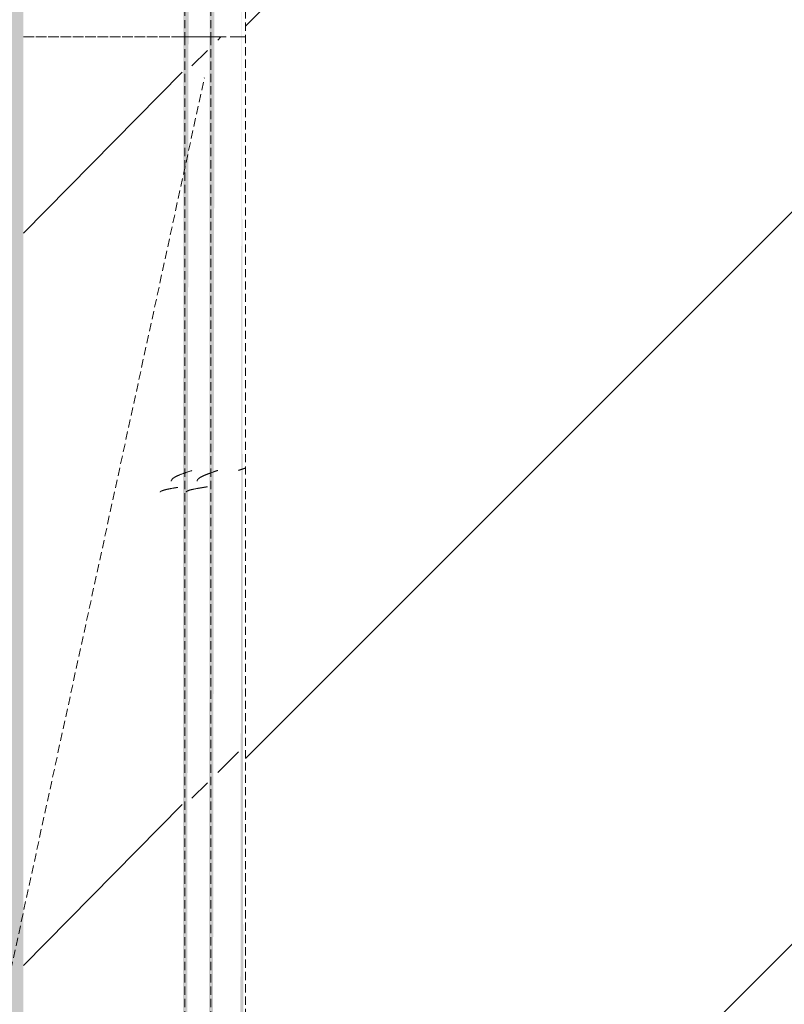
# Model space of a CAD drawing. Header units: millimetres. Extents: x 16156 to 91527, y 4646 to 113494.
# Tile 194 of 210: x 35714 to 36156, y 67155 to 67725. Entities that reach past the tile are written whole.
import ezdxf

# ---------------------------------------------------------------- set-up
doc = ezdxf.new("R2010")
doc.units = ezdxf.units.MM
doc.linetypes.add('ARC Demolished', pattern=[7.14375, 4.7625, -2.38125])
for name, color, linetype, lineweight in [('A--AR9__AlgVoorz', 1, 'Continuous', 9), ('A--L74__VasteSanitaireVoorz', 1, 'ARC Demolished', 9), ('A--L82__LosseGebruikersInvent', 1, 'ARC Demolished', 9)]:
    doc.layers.add(name, color=color, linetype=linetype, lineweight=lineweight)
pattern_1 = [(135, (67715.44, -36801.75), (-212.132, -212.132), [])]
pattern_2 = [(135, (68430.44, -35670.5), (-212.132, -212.132), [])]
pattern_3 = [(135.439, (68430.44, -34585), (-212.1307, -208.9106), [])]
pattern_4 = [(315, (-67000.44, 35670.5), (212.132, 212.132), [])]
pattern_5 = [(315.439, (-67000.44, 34585), (205.6355, 215.307), [])]

# ---------------------------------------------------------------- blocks, each defined once
blk = doc.blocks.new('73_FU_Keukentop - Type 1-V231-AB-Begane grond - slooptekening')
at = {"layer": 'A--L82__LosseGebruikersInvent'}
h = blk.add_hatch(dxfattribs=at)
h.set_pattern_fill('FP_63', color=256, style=0, pattern_type=2)
h.set_pattern_definition(pattern_1)
h.paths.add_polyline_path([(1430, -957.5), (1430, 957.5), (-1430, 957.5), (-1425.57, -957.5), (1417.57, -957.5)])
h = blk.add_hatch(dxfattribs=at)
h.set_pattern_fill('FP_63', color=256, style=0, pattern_type=2)
h.set_pattern_definition(pattern_1)
h.paths.add_polyline_path([(1430, -957.5), (1430, 957.5), (-1430, 957.5), (-1425.57, -957.5), (1417.57, -957.5)])
blk.add_line((-1430, -957.5), (1430, -957.5), dxfattribs=at)
blk = doc.blocks.new('FP_292-AB-Begane grond - slooptekening')
at = {"layer": 'A--L74__VasteSanitaireVoorz'}
blk.add_line((-695, 153.75), (715, 153.75), dxfattribs=at)
blk = doc.blocks.new('FP_294-AB-Begane grond - slooptekening')
at = {"layer": 'A--L74__VasteSanitaireVoorz'}
blk.add_line((-695, 138.75), (715, 138.75), dxfattribs=at)
blk = doc.blocks.new('52_PF_FB_Gutter_rectangle - End Outlet - 1430mm_W_ x 300mm_L_ x 60mm_H_ x 160mm_Dia_ 2-V290-AB-Begane grond - slooptekening')
at = {"layer": 'A--L74__VasteSanitaireVoorz', "linetype": 'Continuous'}
h = blk.add_hatch(dxfattribs=at)
h.set_pattern_fill('FP_80', color=256, style=0, pattern_type=2)
h.set_pattern_definition(pattern_2)
h.paths.add_polyline_path([(715, 169.75), (-695, 169.75), (-695, 157.75), (715, 157.75)])
h = blk.add_hatch(dxfattribs=at)
h.set_pattern_fill('FP_80', color=256, style=0, pattern_type=2)
h.set_pattern_definition(pattern_2)
h.paths.add_polyline_path([(715, 169.75), (-695, 169.75), (-695, 157.75), (715, 157.75)])
h = blk.add_hatch(dxfattribs=at)
h.set_pattern_fill('FP_80', color=256, style=0, pattern_type=2)
h.set_pattern_definition(pattern_2)
h.paths.add_polyline_path([(715, 151.75), (-695, 151.75), (-695, 142.75), (715, 142.75)])
h = blk.add_hatch(dxfattribs=at)
h.set_pattern_fill('FP_80', color=256, style=0, pattern_type=2)
h.set_pattern_definition(pattern_2)
h.paths.add_polyline_path([(715, 151.75), (-695, 151.75), (-695, 142.75), (715, 142.75)])
h = blk.add_hatch(dxfattribs=at)
h.set_pattern_fill('FP_81', color=256, style=0, pattern_type=2)
h.set_pattern_definition(pattern_3)
h.paths.add_polyline_path([(715, 137.1), (-695, 137.1), (-695, 45.2), (715, 45.2), (715, 99.08)])
h = blk.add_hatch(dxfattribs=at)
h.set_pattern_fill('FP_81', color=256, style=0, pattern_type=2)
h.set_pattern_definition(pattern_3)
h.paths.add_polyline_path([(715, 137.1), (-695, 137.1), (-695, 45.2), (715, 45.2), (715, 99.08)])
at = {"layer": 'A--L74__VasteSanitaireVoorz'}
for p, q in [((715, 169.75), (715, 173.75)), ((715, 169.75), (715, 157.75)), ((715, 153.75), (715, 157.75)), ((715, 153.75), (715, 151.75)), ((715, 151.75), (715, 142.75)), ((715, 138.75), (715, 142.75)), ((715, 138.33), (715, 139.14)), ((715, 138.75), (715, 137.1)), ((715, 137.1), (715, 45.2))]:
    blk.add_line(p, q, dxfattribs=at)
for name in ['FP_292-AB-Begane grond - slooptekening', 'FP_294-AB-Begane grond - slooptekening']:
    blk.add_blockref(name, (0, 0), dxfattribs=at)
blk = doc.blocks.new('FP_306-AB-Begane grond - slooptekening')
at = {"layer": 'A--L74__VasteSanitaireVoorz', "color": 240, "linetype": 'Continuous'}
for p, q in [((463.86, -169.75), (463.96, -170.04)), ((463.86, -169.75), (463.96, -170.04)), ((463.96, -170.04), (464.05, -170.34)), ((463.96, -170.04), (464.05, -170.34)), ((464.05, -170.34), (464.15, -170.63)), ((464.05, -170.34), (464.15, -170.63)), ((464.15, -170.63), (464.25, -170.92)), ((464.15, -170.63), (464.25, -170.92)), ((464.25, -170.92), (464.35, -171.22)), ((464.25, -170.92), (464.35, -171.22)), ((464.35, -171.22), (464.45, -171.51)), ((464.35, -171.22), (464.45, -171.51)), ((464.45, -171.51), (464.55, -171.8)), ((464.45, -171.51), (464.55, -171.8)), ((464.55, -171.8), (464.64, -172.09)), ((464.55, -171.8), (464.64, -172.09)), ((464.64, -172.09), (464.74, -172.37)), ((464.64, -172.09), (464.74, -172.37)), ((464.74, -172.37), (464.84, -172.66)), ((464.74, -172.37), (464.84, -172.66)), ((464.84, -172.66), (464.94, -172.95)), ((464.84, -172.66), (464.94, -172.95)), ((464.94, -172.95), (465.04, -173.23)), ((464.94, -172.95), (465.04, -173.23)), ((465.04, -173.23), (465.13, -173.51)), ((465.04, -173.23), (465.13, -173.51)), ((465.13, -173.51), (465.23, -173.79)), ((465.13, -173.51), (465.23, -173.79))]:
    blk.add_line(p, q, dxfattribs=at)
blk = doc.blocks.new('FP_307-AB-Begane grond - slooptekening')
at = {"layer": 'A--L74__VasteSanitaireVoorz', "color": 240, "linetype": 'Continuous'}
for p, q in [((457.67, -145.77), (457.77, -145.78)), ((457.67, -145.77), (457.77, -145.78)), ((457.77, -145.78), (457.87, -145.8)), ((457.77, -145.78), (457.87, -145.8)), ((457.87, -145.8), (457.97, -145.83)), ((457.87, -145.8), (457.97, -145.83)), ((457.97, -145.83), (458.07, -145.86)), ((457.97, -145.83), (458.07, -145.86)), ((458.07, -145.86), (458.16, -145.9)), ((458.07, -145.86), (458.16, -145.9)), ((458.16, -145.9), (458.26, -145.95)), ((458.16, -145.9), (458.26, -145.95)), ((458.26, -145.95), (458.36, -146)), ((458.26, -145.95), (458.36, -146)), ((458.36, -146), (458.46, -146.06)), ((458.36, -146), (458.46, -146.06)), ((458.46, -146.06), (458.56, -146.13)), ((458.46, -146.06), (458.56, -146.13)), ((458.56, -146.13), (458.66, -146.2)), ((458.56, -146.13), (458.66, -146.2)), ((458.66, -146.2), (458.75, -146.29)), ((458.66, -146.2), (458.75, -146.29)), ((458.75, -146.29), (458.85, -146.37)), ((458.75, -146.29), (458.85, -146.37)), ((458.85, -146.37), (458.95, -146.47)), ((458.85, -146.37), (458.95, -146.47)), ((458.95, -146.47), (459.05, -146.57)), ((458.95, -146.47), (459.05, -146.57)), ((459.05, -146.57), (459.15, -146.68)), ((459.05, -146.57), (459.15, -146.68)), ((459.15, -146.68), (459.24, -146.8)), ((459.15, -146.68), (459.24, -146.8)), ((459.24, -146.8), (459.34, -146.92)), ((459.24, -146.8), (459.34, -146.92)), ((459.34, -146.92), (459.44, -147.05)), ((459.34, -146.92), (459.44, -147.05)), ((459.44, -147.05), (459.54, -147.18)), ((459.44, -147.05), (459.54, -147.18)), ((459.54, -147.18), (459.64, -147.33)), ((459.54, -147.18), (459.64, -147.33)), ((459.64, -147.33), (459.74, -147.47)), ((459.64, -147.33), (459.74, -147.47)), ((459.74, -147.47), (459.83, -147.63)), ((459.74, -147.47), (459.83, -147.63)), ((459.83, -147.63), (459.93, -147.79)), ((459.83, -147.63), (459.93, -147.79)), ((459.93, -147.79), (460.03, -147.95)), ((459.93, -147.79), (460.03, -147.95)), ((460.03, -147.95), (460.13, -148.13)), ((460.03, -147.95), (460.13, -148.13)), ((460.13, -148.13), (460.23, -148.31)), ((460.13, -148.13), (460.23, -148.31)), ((460.23, -148.31), (460.32, -148.49)), ((460.23, -148.31), (460.32, -148.49)), ((460.32, -148.49), (460.42, -148.68)), ((460.32, -148.49), (460.42, -148.68)), ((460.42, -148.68), (460.52, -148.87)), ((460.42, -148.68), (460.52, -148.87)), ((460.52, -148.87), (460.62, -149.07)), ((460.52, -148.87), (460.62, -149.07)), ((460.62, -149.07), (460.72, -149.28)), ((460.62, -149.07), (460.72, -149.28)), ((460.72, -149.28), (460.82, -149.49)), ((460.72, -149.28), (460.82, -149.49)), ((460.82, -149.49), (460.91, -149.7)), ((460.82, -149.49), (460.91, -149.7)), ((460.91, -149.7), (461.01, -149.92)), ((460.91, -149.7), (461.01, -149.92)), ((461.01, -149.92), (461.11, -150.15)), ((461.01, -149.92), (461.11, -150.15)), ((461.11, -150.15), (461.21, -150.38)), ((461.11, -150.15), (461.21, -150.38)), ((461.21, -150.38), (461.31, -150.61)), ((461.21, -150.38), (461.31, -150.61)), ((461.31, -150.61), (461.4, -150.85)), ((461.31, -150.61), (461.4, -150.85)), ((461.4, -150.85), (461.5, -151.09)), ((461.4, -150.85), (461.5, -151.09)), ((461.5, -151.09), (461.6, -151.34)), ((461.5, -151.09), (461.6, -151.34)), ((461.6, -151.34), (461.7, -151.59)), ((461.6, -151.34), (461.7, -151.59)), ((461.7, -151.59), (461.8, -151.84)), ((461.7, -151.59), (461.8, -151.84)), ((461.8, -151.84), (461.89, -152.1)), ((461.8, -151.84), (461.89, -152.1)), ((461.89, -152.1), (461.99, -152.36)), ((461.89, -152.1), (461.99, -152.36)), ((461.99, -152.36), (462.09, -152.63)), ((461.99, -152.36), (462.09, -152.63)), ((462.09, -152.63), (462.19, -152.89)), ((462.09, -152.63), (462.19, -152.89)), ((462.19, -152.89), (462.29, -153.17)), ((462.19, -152.89), (462.29, -153.17)), ((462.29, -153.17), (462.39, -153.44)), ((462.29, -153.17), (462.39, -153.44)), ((462.39, -153.44), (462.48, -153.71)), ((462.39, -153.44), (462.48, -153.71)), ((462.48, -153.71), (462.58, -153.99)), ((462.48, -153.71), (462.58, -153.99)), ((462.58, -153.99), (462.68, -154.27)), ((462.58, -153.99), (462.68, -154.27)), ((462.68, -154.27), (462.78, -154.55)), ((462.68, -154.27), (462.78, -154.55)), ((462.78, -154.55), (462.88, -154.84)), ((462.78, -154.55), (462.88, -154.84)), ((462.88, -154.84), (462.97, -155.13)), ((462.88, -154.84), (462.97, -155.13)), ((462.97, -155.13), (463.07, -155.41)), ((462.97, -155.13), (463.07, -155.41)), ((463.07, -155.41), (463.17, -155.7)), ((463.07, -155.41), (463.17, -155.7)), ((463.17, -155.7), (463.27, -155.99)), ((463.17, -155.7), (463.27, -155.99)), ((463.27, -155.99), (463.37, -156.28)), ((463.27, -155.99), (463.37, -156.28)), ((463.37, -156.28), (463.47, -156.58)), ((463.37, -156.28), (463.47, -156.58)), ((463.47, -156.58), (463.56, -156.87)), ((463.47, -156.58), (463.56, -156.87)), ((463.56, -156.87), (463.66, -157.16)), ((463.56, -156.87), (463.66, -157.16)), ((463.66, -157.16), (463.76, -157.46)), ((463.66, -157.16), (463.76, -157.46)), ((463.76, -157.46), (463.86, -157.75)), ((463.76, -157.46), (463.86, -157.75))]:
    blk.add_line(p, q, dxfattribs=at)
at = {"layer": 'A--L74__VasteSanitaireVoorz'}
blk.add_line((715, -153.75), (-695, -153.75), dxfattribs=at)
blk = doc.blocks.new('FP_308-AB-Begane grond - slooptekening')
at = {"layer": 'A--L74__VasteSanitaireVoorz', "color": 240, "linetype": 'Continuous'}
for p, q in [((451.33, -139.42), (451.38, -139.43)), ((451.33, -139.42), (451.38, -139.43)), ((451.38, -139.43), (451.43, -139.45)), ((451.38, -139.43), (451.43, -139.45)), ((451.43, -139.45), (451.48, -139.48)), ((451.43, -139.45), (451.48, -139.48)), ((451.48, -139.48), (451.53, -139.51)), ((451.48, -139.48), (451.53, -139.51)), ((451.53, -139.51), (451.57, -139.55)), ((451.53, -139.51), (451.57, -139.55)), ((451.57, -139.55), (451.62, -139.6)), ((451.57, -139.55), (451.62, -139.6)), ((451.62, -139.6), (451.67, -139.66)), ((451.62, -139.6), (451.67, -139.66)), ((451.67, -139.66), (451.72, -139.72)), ((451.67, -139.66), (451.72, -139.72)), ((451.72, -139.72), (451.77, -139.79)), ((451.72, -139.72), (451.77, -139.79)), ((451.77, -139.79), (451.82, -139.87)), ((451.77, -139.79), (451.82, -139.87)), ((451.82, -139.87), (451.87, -139.95)), ((451.82, -139.87), (451.87, -139.95)), ((451.87, -139.95), (451.92, -140.04)), ((451.87, -139.95), (451.92, -140.04)), ((451.92, -140.04), (451.97, -140.14)), ((451.92, -140.04), (451.97, -140.14)), ((451.97, -140.14), (452.02, -140.25)), ((451.97, -140.14), (452.02, -140.25)), ((452.02, -140.25), (452.07, -140.36)), ((452.02, -140.25), (452.07, -140.36)), ((452.07, -140.36), (452.11, -140.48)), ((452.07, -140.36), (452.11, -140.48)), ((452.11, -140.48), (452.16, -140.6)), ((452.11, -140.48), (452.16, -140.6)), ((452.16, -140.6), (452.21, -140.74)), ((452.16, -140.6), (452.21, -140.74)), ((452.21, -140.74), (452.26, -140.88)), ((452.21, -140.74), (452.26, -140.88)), ((452.26, -140.88), (452.31, -141.02)), ((452.26, -140.88), (452.31, -141.02)), ((452.31, -141.02), (452.36, -141.17)), ((452.31, -141.02), (452.36, -141.17)), ((452.36, -141.17), (452.41, -141.33)), ((452.36, -141.17), (452.41, -141.33)), ((452.41, -141.33), (452.46, -141.5)), ((452.41, -141.33), (452.46, -141.5)), ((452.46, -141.5), (452.51, -141.67)), ((452.46, -141.5), (452.51, -141.67)), ((452.51, -141.67), (452.56, -141.85)), ((452.51, -141.67), (452.56, -141.85)), ((452.56, -141.85), (452.61, -142.03)), ((452.56, -141.85), (452.61, -142.03)), ((452.61, -142.03), (452.65, -142.22)), ((452.61, -142.03), (452.65, -142.22)), ((452.65, -142.22), (452.7, -142.41)), ((452.65, -142.22), (452.7, -142.41)), ((452.7, -142.41), (452.75, -142.61)), ((452.7, -142.41), (452.75, -142.61)), ((452.75, -142.61), (452.8, -142.82)), ((452.75, -142.61), (452.8, -142.82)), ((452.8, -142.82), (452.85, -143.03)), ((452.8, -142.82), (452.85, -143.03)), ((452.85, -143.03), (452.9, -143.25)), ((452.85, -143.03), (452.9, -143.25)), ((452.9, -143.25), (452.95, -143.47)), ((452.9, -143.25), (452.95, -143.47)), ((452.95, -143.47), (453, -143.7)), ((452.95, -143.47), (453, -143.7)), ((453, -143.7), (453.05, -143.93)), ((453, -143.7), (453.05, -143.93)), ((453.05, -143.93), (453.1, -144.16)), ((453.05, -143.93), (453.1, -144.16)), ((453.1, -144.16), (453.15, -144.4)), ((453.1, -144.16), (453.15, -144.4)), ((453.15, -144.4), (453.19, -144.65)), ((453.15, -144.4), (453.19, -144.65)), ((453.19, -144.65), (453.24, -144.9)), ((453.19, -144.65), (453.24, -144.9)), ((453.24, -144.9), (453.29, -145.15)), ((453.24, -144.9), (453.29, -145.15)), ((453.29, -145.15), (453.34, -145.41)), ((453.29, -145.15), (453.34, -145.41)), ((453.34, -145.41), (453.39, -145.67)), ((453.34, -145.41), (453.39, -145.67)), ((453.39, -145.67), (453.44, -145.94)), ((453.39, -145.67), (453.44, -145.94)), ((453.44, -145.94), (453.49, -146.21)), ((453.44, -145.94), (453.49, -146.21)), ((453.49, -146.21), (453.54, -146.48)), ((453.49, -146.21), (453.54, -146.48)), ((453.54, -146.48), (453.59, -146.75)), ((453.54, -146.48), (453.59, -146.75)), ((453.59, -146.75), (453.64, -147.03)), ((453.59, -146.75), (453.64, -147.03)), ((453.64, -147.03), (453.68, -147.31)), ((453.64, -147.03), (453.68, -147.31)), ((453.68, -147.31), (453.73, -147.6)), ((453.68, -147.31), (453.73, -147.6)), ((453.73, -147.6), (453.78, -147.88)), ((453.73, -147.6), (453.78, -147.88)), ((453.78, -147.88), (453.83, -148.17)), ((453.78, -147.88), (453.83, -148.17)), ((453.83, -148.17), (453.88, -148.46)), ((453.83, -148.17), (453.88, -148.46)), ((453.88, -148.46), (453.93, -148.75)), ((453.88, -148.46), (453.93, -148.75)), ((453.93, -148.75), (453.98, -149.05)), ((453.93, -148.75), (453.98, -149.05)), ((453.98, -149.05), (454.03, -149.34)), ((453.98, -149.05), (454.03, -149.34)), ((454.03, -149.34), (454.08, -149.64)), ((454.03, -149.34), (454.08, -149.64)), ((454.08, -149.64), (454.13, -149.94)), ((454.08, -149.64), (454.13, -149.94)), ((454.13, -149.94), (454.18, -150.24)), ((454.13, -149.94), (454.18, -150.24)), ((454.18, -150.24), (454.22, -150.54)), ((454.18, -150.24), (454.22, -150.54)), ((454.22, -150.54), (454.27, -150.84)), ((454.22, -150.54), (454.27, -150.84)), ((454.27, -150.84), (454.32, -151.14)), ((454.27, -150.84), (454.32, -151.14)), ((454.32, -151.14), (454.37, -151.45)), ((454.32, -151.14), (454.37, -151.45)), ((454.37, -151.45), (454.42, -151.75)), ((454.37, -151.45), (454.42, -151.75))]:
    blk.add_line(p, q, dxfattribs=at)
blk = doc.blocks.new('FP_309-AB-Begane grond - slooptekening')
at = {"layer": 'A--L74__VasteSanitaireVoorz', "color": 240, "linetype": 'Continuous'}
for p, q in [((457.64, -130.77), (457.74, -130.78)), ((457.64, -130.77), (457.74, -130.78)), ((457.74, -130.78), (457.84, -130.8)), ((457.74, -130.78), (457.84, -130.8)), ((457.84, -130.8), (457.94, -130.83)), ((457.84, -130.8), (457.94, -130.83)), ((457.94, -130.83), (458.03, -130.86)), ((457.94, -130.83), (458.03, -130.86)), ((458.03, -130.86), (458.13, -130.9)), ((458.03, -130.86), (458.13, -130.9)), ((458.13, -130.9), (458.23, -130.95)), ((458.13, -130.9), (458.23, -130.95)), ((458.23, -130.95), (458.33, -131)), ((458.23, -130.95), (458.33, -131)), ((458.33, -131), (458.43, -131.06)), ((458.33, -131), (458.43, -131.06)), ((458.43, -131.06), (458.53, -131.13)), ((458.43, -131.06), (458.53, -131.13)), ((458.53, -131.13), (458.62, -131.2)), ((458.53, -131.13), (458.62, -131.2)), ((458.62, -131.2), (458.72, -131.29)), ((458.62, -131.2), (458.72, -131.29)), ((458.72, -131.29), (458.82, -131.37)), ((458.72, -131.29), (458.82, -131.37)), ((458.82, -131.37), (458.92, -131.47)), ((458.82, -131.37), (458.92, -131.47)), ((458.92, -131.47), (459.02, -131.57)), ((458.92, -131.47), (459.02, -131.57)), ((459.02, -131.57), (459.11, -131.68)), ((459.02, -131.57), (459.11, -131.68)), ((459.11, -131.68), (459.21, -131.8)), ((459.11, -131.68), (459.21, -131.8)), ((459.21, -131.8), (459.31, -131.92)), ((459.21, -131.8), (459.31, -131.92)), ((459.31, -131.92), (459.41, -132.05)), ((459.31, -131.92), (459.41, -132.05)), ((459.41, -132.05), (459.51, -132.18)), ((459.41, -132.05), (459.51, -132.18)), ((459.51, -132.18), (459.61, -132.33)), ((459.51, -132.18), (459.61, -132.33)), ((459.61, -132.33), (459.7, -132.47)), ((459.61, -132.33), (459.7, -132.47)), ((459.7, -132.47), (459.8, -132.63)), ((459.7, -132.47), (459.8, -132.63)), ((459.8, -132.63), (459.9, -132.79)), ((459.8, -132.63), (459.9, -132.79)), ((459.9, -132.79), (460, -132.95)), ((459.9, -132.79), (460, -132.95)), ((460, -132.95), (460.1, -133.13)), ((460, -132.95), (460.1, -133.13)), ((460.1, -133.13), (460.19, -133.31)), ((460.1, -133.13), (460.19, -133.31)), ((460.19, -133.31), (460.29, -133.49)), ((460.19, -133.31), (460.29, -133.49)), ((460.29, -133.49), (460.39, -133.68)), ((460.29, -133.49), (460.39, -133.68)), ((460.39, -133.68), (460.49, -133.87)), ((460.39, -133.68), (460.49, -133.87)), ((460.49, -133.87), (460.59, -134.07)), ((460.49, -133.87), (460.59, -134.07)), ((460.59, -134.07), (460.69, -134.28)), ((460.59, -134.07), (460.69, -134.28)), ((460.69, -134.28), (460.78, -134.49)), ((460.69, -134.28), (460.78, -134.49)), ((460.78, -134.49), (460.88, -134.7)), ((460.78, -134.49), (460.88, -134.7)), ((460.88, -134.7), (460.98, -134.92)), ((460.88, -134.7), (460.98, -134.92)), ((460.98, -134.92), (461.08, -135.15)), ((460.98, -134.92), (461.08, -135.15)), ((461.08, -135.15), (461.18, -135.38)), ((461.08, -135.15), (461.18, -135.38)), ((461.18, -135.38), (461.27, -135.61)), ((461.18, -135.38), (461.27, -135.61)), ((461.27, -135.61), (461.37, -135.85)), ((461.27, -135.61), (461.37, -135.85)), ((461.37, -135.85), (461.47, -136.09)), ((461.37, -135.85), (461.47, -136.09)), ((461.47, -136.09), (461.57, -136.34)), ((461.47, -136.09), (461.57, -136.34)), ((461.57, -136.34), (461.67, -136.59)), ((461.57, -136.34), (461.67, -136.59)), ((461.67, -136.59), (461.77, -136.84)), ((461.67, -136.59), (461.77, -136.84)), ((461.77, -136.84), (461.86, -137.1)), ((461.77, -136.84), (461.86, -137.1)), ((461.86, -137.1), (461.96, -137.36)), ((461.86, -137.1), (461.96, -137.36)), ((461.96, -137.36), (462.06, -137.63)), ((461.96, -137.36), (462.06, -137.63)), ((462.06, -137.63), (462.16, -137.89)), ((462.06, -137.63), (462.16, -137.89)), ((462.16, -137.89), (462.26, -138.17)), ((462.16, -137.89), (462.26, -138.17)), ((462.26, -138.17), (462.35, -138.44)), ((462.26, -138.17), (462.35, -138.44)), ((462.35, -138.44), (462.45, -138.71)), ((462.35, -138.44), (462.45, -138.71)), ((462.45, -138.71), (462.55, -138.99)), ((462.45, -138.71), (462.55, -138.99)), ((462.55, -138.99), (462.65, -139.27)), ((462.55, -138.99), (462.65, -139.27)), ((462.65, -139.27), (462.75, -139.55)), ((462.65, -139.27), (462.75, -139.55)), ((462.75, -139.55), (462.85, -139.84)), ((462.75, -139.55), (462.85, -139.84)), ((462.85, -139.84), (462.94, -140.13)), ((462.85, -139.84), (462.94, -140.13)), ((462.94, -140.13), (463.04, -140.41)), ((462.94, -140.13), (463.04, -140.41)), ((463.04, -140.41), (463.14, -140.7)), ((463.04, -140.41), (463.14, -140.7)), ((463.14, -140.7), (463.24, -140.99)), ((463.14, -140.7), (463.24, -140.99)), ((463.24, -140.99), (463.34, -141.28)), ((463.24, -140.99), (463.34, -141.28)), ((463.34, -141.28), (463.43, -141.58)), ((463.34, -141.28), (463.43, -141.58)), ((463.43, -141.58), (463.53, -141.87)), ((463.43, -141.58), (463.53, -141.87)), ((463.53, -141.87), (463.63, -142.16)), ((463.53, -141.87), (463.63, -142.16)), ((463.63, -142.16), (463.73, -142.46)), ((463.63, -142.16), (463.73, -142.46)), ((463.73, -142.46), (463.83, -142.75)), ((463.73, -142.46), (463.83, -142.75))]:
    blk.add_line(p, q, dxfattribs=at)
at = {"layer": 'A--L74__VasteSanitaireVoorz'}
blk.add_line((715, -138.75), (-695, -138.75), dxfattribs=at)
blk = doc.blocks.new('FP_310-AB-Begane grond - slooptekening')
at = {"layer": 'A--L74__VasteSanitaireVoorz', "color": 240, "linetype": 'Continuous'}
for p, q in [((451.32, -124.42), (451.37, -124.43)), ((451.32, -124.42), (451.37, -124.43)), ((451.37, -124.43), (451.42, -124.45)), ((451.37, -124.43), (451.42, -124.45)), ((451.42, -124.45), (451.47, -124.48)), ((451.42, -124.45), (451.47, -124.48)), ((451.47, -124.48), (451.52, -124.51)), ((451.47, -124.48), (451.52, -124.51)), ((451.52, -124.51), (451.57, -124.55)), ((451.52, -124.51), (451.57, -124.55)), ((451.57, -124.55), (451.62, -124.6)), ((451.57, -124.55), (451.62, -124.6)), ((451.62, -124.6), (451.67, -124.66)), ((451.62, -124.6), (451.67, -124.66)), ((451.67, -124.66), (451.71, -124.72)), ((451.67, -124.66), (451.71, -124.72)), ((451.71, -124.72), (451.76, -124.79)), ((451.71, -124.72), (451.76, -124.79)), ((451.76, -124.79), (451.81, -124.86)), ((451.76, -124.79), (451.81, -124.86)), ((451.81, -124.86), (451.86, -124.95)), ((451.81, -124.86), (451.86, -124.95)), ((451.86, -124.95), (451.91, -125.04)), ((451.86, -124.95), (451.91, -125.04)), ((451.91, -125.04), (451.96, -125.14)), ((451.91, -125.04), (451.96, -125.14)), ((451.96, -125.14), (452.01, -125.24)), ((451.96, -125.14), (452.01, -125.24)), ((452.01, -125.24), (452.06, -125.35)), ((452.01, -125.24), (452.06, -125.35)), ((452.06, -125.35), (452.11, -125.47)), ((452.06, -125.35), (452.11, -125.47)), ((452.11, -125.47), (452.16, -125.6)), ((452.11, -125.47), (452.16, -125.6)), ((452.16, -125.6), (452.2, -125.73)), ((452.16, -125.6), (452.2, -125.73)), ((452.2, -125.73), (452.25, -125.87)), ((452.2, -125.73), (452.25, -125.87)), ((452.25, -125.87), (452.3, -126.02)), ((452.25, -125.87), (452.3, -126.02)), ((452.3, -126.02), (452.35, -126.17)), ((452.3, -126.02), (452.35, -126.17)), ((452.35, -126.17), (452.4, -126.33)), ((452.35, -126.17), (452.4, -126.33)), ((452.4, -126.33), (452.45, -126.49)), ((452.4, -126.33), (452.45, -126.49)), ((452.45, -126.49), (452.5, -126.66)), ((452.45, -126.49), (452.5, -126.66)), ((452.5, -126.66), (452.55, -126.84)), ((452.5, -126.66), (452.55, -126.84)), ((452.55, -126.84), (452.6, -127.02)), ((452.55, -126.84), (452.6, -127.02)), ((452.6, -127.02), (452.65, -127.21)), ((452.6, -127.02), (452.65, -127.21)), ((452.65, -127.21), (452.69, -127.4)), ((452.65, -127.21), (452.69, -127.4)), ((452.69, -127.4), (452.74, -127.6)), ((452.69, -127.4), (452.74, -127.6)), ((452.74, -127.6), (452.79, -127.81)), ((452.74, -127.6), (452.79, -127.81)), ((452.79, -127.81), (452.84, -128.02)), ((452.79, -127.81), (452.84, -128.02)), ((452.84, -128.02), (452.89, -128.23)), ((452.84, -128.02), (452.89, -128.23)), ((452.89, -128.23), (452.94, -128.45)), ((452.89, -128.23), (452.94, -128.45)), ((452.94, -128.45), (452.99, -128.68)), ((452.94, -128.45), (452.99, -128.68)), ((452.99, -128.68), (453.04, -128.91)), ((452.99, -128.68), (453.04, -128.91)), ((453.04, -128.91), (453.09, -129.15)), ((453.04, -128.91), (453.09, -129.15)), ((453.09, -129.15), (453.14, -129.39)), ((453.09, -129.15), (453.14, -129.39)), ((453.14, -129.39), (453.18, -129.63)), ((453.14, -129.39), (453.18, -129.63)), ((453.18, -129.63), (453.23, -129.88)), ((453.18, -129.63), (453.23, -129.88)), ((453.23, -129.88), (453.28, -130.13)), ((453.23, -129.88), (453.28, -130.13)), ((453.28, -130.13), (453.33, -130.39)), ((453.28, -130.13), (453.33, -130.39)), ((453.33, -130.39), (453.38, -130.65)), ((453.33, -130.39), (453.38, -130.65)), ((453.38, -130.65), (453.43, -130.91)), ((453.38, -130.65), (453.43, -130.91)), ((453.43, -130.91), (453.48, -131.18)), ((453.43, -130.91), (453.48, -131.18)), ((453.48, -131.18), (453.53, -131.45)), ((453.48, -131.18), (453.53, -131.45)), ((453.53, -131.45), (453.58, -131.73)), ((453.53, -131.45), (453.58, -131.73)), ((453.58, -131.73), (453.63, -132.01)), ((453.58, -131.73), (453.63, -132.01)), ((453.63, -132.01), (453.67, -132.29)), ((453.63, -132.01), (453.67, -132.29)), ((453.67, -132.29), (453.72, -132.57)), ((453.67, -132.29), (453.72, -132.57)), ((453.72, -132.57), (453.77, -132.85)), ((453.72, -132.57), (453.77, -132.85)), ((453.77, -132.85), (453.82, -133.14)), ((453.77, -132.85), (453.82, -133.14)), ((453.82, -133.14), (453.87, -133.43)), ((453.82, -133.14), (453.87, -133.43)), ((453.87, -133.43), (453.92, -133.72)), ((453.87, -133.43), (453.92, -133.72)), ((453.92, -133.72), (453.97, -134.02)), ((453.92, -133.72), (453.97, -134.02)), ((453.97, -134.02), (454.02, -134.31)), ((453.97, -134.02), (454.02, -134.31)), ((454.02, -134.31), (454.07, -134.61)), ((454.02, -134.31), (454.07, -134.61))]:
    blk.add_line(p, q, dxfattribs=at)
blk = doc.blocks.new('52_PF_FB_Gutter_rectangle - End Outlet - 1430mm_W_ x 300mm_L_ x 60mm_H_ x 160mm_Dia_ 2-V305-AB-Begane grond - slooptekening')
at = {"layer": 'A--L74__VasteSanitaireVoorz', "linetype": 'Continuous'}
h = blk.add_hatch(dxfattribs=at)
h.set_pattern_fill('FP_84', color=256, style=0, pattern_type=2)
h.set_pattern_definition(pattern_5)
h.paths.add_polyline_path([(-695, -99.08), (-695, -137.1), (715, -137.1), (715, -45.2), (-695, -45.2)])
h = blk.add_hatch(dxfattribs=at)
h.set_pattern_fill('FP_84', color=256, style=0, pattern_type=2)
h.set_pattern_definition(pattern_5)
h.paths.add_polyline_path([(-695, -99.08), (-695, -137.1), (715, -137.1), (715, -45.2), (-695, -45.2)])
h = blk.add_hatch(dxfattribs=at)
h.set_pattern_fill('FP_83', color=256, style=0, pattern_type=2)
h.set_pattern_definition(pattern_4)
h.paths.add_polyline_path([(-695, -151.75), (715, -151.75), (715, -142.75), (-695, -142.75)])
h = blk.add_hatch(dxfattribs=at)
h.set_pattern_fill('FP_83', color=256, style=0, pattern_type=2)
h.set_pattern_definition(pattern_4)
h.paths.add_polyline_path([(-695, -151.75), (715, -151.75), (715, -142.75), (-695, -142.75)])
h = blk.add_hatch(dxfattribs=at)
h.set_pattern_fill('FP_83', color=256, style=0, pattern_type=2)
h.set_pattern_definition(pattern_4)
h.paths.add_polyline_path([(-695, -169.75), (715, -169.75), (715, -157.75), (-695, -157.75)])
h = blk.add_hatch(dxfattribs=at)
h.set_pattern_fill('FP_83', color=256, style=0, pattern_type=2)
h.set_pattern_definition(pattern_4)
h.paths.add_polyline_path([(-695, -169.75), (715, -169.75), (715, -157.75), (-695, -157.75)])
at = {"layer": 'A--L74__VasteSanitaireVoorz'}
for p, q in [((0, 0), (691.25, -150)), ((715, -45.2), (715, -137.1)), ((715, -137.1), (715, -138.75)), ((715, -139.14), (715, -138.33)), ((715, -142.75), (715, -138.75)), ((715, -142.75), (715, -151.75)), ((715, -151.75), (715, -153.75)), ((715, -157.75), (715, -153.75)), ((715, -157.75), (715, -169.75)), ((715, -173.75), (715, -169.75))]:
    blk.add_line(p, q, dxfattribs=at)
at = {"layer": 'A--L74__VasteSanitaireVoorz', "linetype": 'Continuous'}
for name in ['FP_310-AB-Begane grond - slooptekening', 'FP_308-AB-Begane grond - slooptekening', 'FP_306-AB-Begane grond - slooptekening']:
    blk.add_blockref(name, (0, 0), dxfattribs=at)
at = {"layer": 'A--L74__VasteSanitaireVoorz'}
for name in ['FP_309-AB-Begane grond - slooptekening', 'FP_307-AB-Begane grond - slooptekening']:
    blk.add_blockref(name, (0, 0), dxfattribs=at)

msp = doc.modelspace()

# ---------------------------------------------------------------- hatches: boundary and pattern name
at = {"layer": 'A--AR9__AlgVoorz'}
h = msp.add_hatch(color=7, dxfattribs=at)
h.paths.add_polyline_path([(34992.21, 66090.94), (35035.69, 66090.94), (35035.69, 66103.44), (44949.11, 66103.44), (44949.11, 69721.44), (44914.25, 69721.44), (44914.25, 68707.44), (43114.25, 68707.44), (43114.25, 69721.44), (41917.26, 69725.44), (41917.26, 70221.44), (43114.25, 70224.13), (43114.25, 72321.44), (41917.26, 72325.44), (41917.26, 72821.44), (43114.25, 72829.12), (43114.25, 73543.44), (44914.25, 73543.44), (44914.25, 72821.44), (44949.11, 72821.44), (44946.01, 73925.94), (39384.05, 73925.94), (39384.05, 73938.44), (33209.25, 73938.44), (33209.25, 72383.44), (32470.07, 72383.44), (32470.07, 70583.44), (33209.25, 70583.44), (33209.25, 66383.44), (32470.07, 66383.44), (32470.07, 66090.94), (34835.58, 66090.94)])
h.paths.add_polyline_path([(37637.57, 66285.44), (35496.75, 66289.44), (35500.75, 66304.27), (35844.25, 66305.44), (35840.25, 69126.62), (35496.75, 69129.44), (35496.77, 69144.27), (38106.75, 69141.01), (38102.75, 69126.62), (37759.25, 69125.44), (37763.25, 66304.27), (38106.75, 66297.88), (38106.75, 66286.62), (37759.25, 66285.44)])
h.paths.add_polyline_path([(35828.25, 66305.44), (35824.38, 66305.44), (35828.25, 69125.44), (35844.11, 69125.44), (35840.25, 66305.44)])
h.paths.add_polyline_path([(38104.75, 66305.44), (38086.88, 66305.44), (38090.75, 69125.44), (38106.61, 69125.44), (38105.58, 66305.44)])
h.paths.add_polyline_path([(35497.28, 66305.44), (35496.88, 66305.44), (35500.75, 69125.44), (35516.61, 69125.44), (35512.75, 66305.44), (35497.92, 66305.44)])
h.paths.add_polyline_path([(38070.1, 66305.44), (37978.2, 66305.44), (37978.2, 69125.44), (38071.54, 69125.44), (38070.54, 66305.44)])
h.paths.add_polyline_path([(37759.78, 66305.44), (37759.38, 66305.44), (37763.25, 69125.44), (37779.11, 69125.44), (37775.25, 66305.44), (37760.42, 66305.44)])
h.paths.add_polyline_path([(38084.75, 66305.44), (38071.88, 66305.44), (38075.75, 69125.44), (38086.68, 69125.44), (38085.27, 66305.44)])
h.paths.add_polyline_path([(35517.02, 66305.44), (35516.82, 66305.44), (35518.75, 69125.44), (35531.61, 69125.44), (35527.75, 66305.44), (35517.33, 66305.44)])
h.paths.add_polyline_path([(35769.58, 66305.44), (35715.7, 66305.44), (35715.7, 69125.44), (35809.04, 69125.44), (35807.6, 66305.44)])
h.paths.add_polyline_path([(35822.25, 66305.44), (35809.38, 66305.44), (35813.25, 69125.44), (35824.18, 69125.44), (35822.77, 66305.44)])
h.paths.add_polyline_path([(37779.52, 66305.44), (37779.32, 66305.44), (37781.25, 69125.44), (37794.11, 69125.44), (37790.25, 66305.44), (37779.83, 66305.44)])
h.paths.add_polyline_path([(37871.06, 66305.44), (37794.46, 66305.44), (37795.9, 69125.44), (37887.79, 69125.44), (37887.79, 66305.44)])
h.paths.add_polyline_path([(35536.08, 66305.44), (35531.96, 66305.44), (35536.08, 69125.44), (35625.29, 69125.44), (35625.29, 66305.44)])
h.paths.add_polyline_path([(42495.26, 69741.44), (42497.26, 69741.44), (42495.26, 69743.44)])
h.paths.add_polyline_path([(42708.75, 69741.44), (43079.79, 69741.44), (43079.79, 70201.44), (42554.72, 70201.44), (42554.72, 69741.44)])
h.paths.add_polyline_path([(43095.26, 69741.44), (43097.26, 69741.44), (43095.26, 69743.44)])
h.paths.add_polyline_path([(42307.54, 69741.44), (42479.79, 69741.44), (42479.79, 70201.44), (41954.72, 70201.44), (41954.72, 69741.44), (42074.04, 69741.44)])
h.paths.add_polyline_path([(41937.26, 69741.44), (41939.26, 69743.44), (41937.26, 69993.95)])
h.paths.add_polyline_path([(44914.25, 70221.44), (44949.11, 70221.44), (44949.11, 72321.44), (44914.25, 72321.44), (44914.25, 70278.26)])
h.paths.add_polyline_path([(37759.25, 70683.44), (35496.75, 70687.44), (35500.75, 70702.27), (35844.25, 70703.44), (35840.25, 73524.62), (35496.75, 73527.44), (35500.75, 73542.27), (38106.75, 73539.44), (38102.75, 73524.62), (37759.25, 73523.44), (37763.25, 70702.27), (38106.75, 70699.44), (38102.75, 70684.62), (37759.26, 70684.62)])
h.paths.add_polyline_path([(35527.75, 70703.44), (35516.82, 70703.44), (35518.75, 73523.44), (35531.61, 73523.44), (35528.78, 70703.44)])
h.paths.add_polyline_path([(35512.75, 70703.44), (35496.88, 70703.44), (35500.75, 73523.44), (35516.61, 73523.44), (35513.78, 70703.44)])
h.paths.add_polyline_path([(35533.4, 70703.44), (35531.96, 70703.44), (35536.08, 73523.44), (35625.29, 73523.44), (35625.29, 70703.44), (35536.08, 70703.44)])
h.paths.add_polyline_path([(35715.7, 70703.44), (35715.7, 73523.44), (35809.04, 73523.44), (35807.6, 70703.44), (35769.58, 70703.44)])
h.paths.add_polyline_path([(37759.46, 70703.44), (37759.38, 70703.44), (37763.25, 73523.44), (37779.11, 73523.44), (37775.25, 70703.44), (37759.78, 70703.44)])
h.paths.add_polyline_path([(37781.25, 70703.44), (37779.32, 70703.44), (37781.25, 73523.44), (37794.11, 73523.44), (37790.25, 70703.44)])
h.paths.add_polyline_path([(37794.46, 70703.44), (37795.9, 73523.44), (37887.79, 73523.44), (37887.79, 70703.44), (37794.72, 70703.44)])
h.paths.add_polyline_path([(35809.78, 70703.44), (35809.38, 70703.44), (35813.25, 73523.44), (35824.18, 73523.44), (35822.25, 70703.44), (35810.42, 70703.44)])
h.paths.add_polyline_path([(38087.92, 70703.44), (38086.88, 70703.44), (38090.75, 73523.44), (38106.61, 73523.44), (38102.75, 70703.44), (38088.75, 70703.44)])
h.paths.add_polyline_path([(35824.78, 70703.44), (35824.38, 70707), (35828.25, 73523.44), (35844.11, 73523.44), (35840.25, 70703.44), (35825.42, 70703.44)])
h.paths.add_polyline_path([(38086.68, 70703.44), (38071.88, 70703.44), (38075.75, 73523.44), (38086.68, 73523.44), (38086.68, 70846.89)])
h.paths.add_polyline_path([(37978.2, 70703.44), (37978.2, 73523.44), (38071.54, 73523.44), (38070.1, 70703.44)])
h.paths.add_polyline_path([(41209.25, 71043.44), (40509.25, 71043.44), (40509.25, 73543.44), (41209.25, 73543.44), (41209.25, 71415.52)])
h.paths.add_polyline_path([(42774.53, 72341.44), (43079.79, 72341.44), (43079.79, 72801.44), (42554.72, 72801.44), (42554.72, 72341.44), (42734.16, 72341.44)])
h.paths.add_polyline_path([(42074.04, 72341.44), (42479.79, 72341.44), (42479.79, 72801.44), (41954.72, 72801.44), (41954.72, 72341.44)])
h.paths.add_polyline_path([(42537.26, 72341.44), (42539.26, 72343.44), (42537.26, 72552.77)])
h.paths.add_polyline_path([(43095.26, 72341.44), (43097.26, 72341.44), (43095.26, 72343.44)])
h.paths.add_polyline_path([(42495.26, 72341.44), (42497.26, 72341.44), (42495.26, 72343.44)])

# ---------------------------------------------------------------- block references
at = {"layer": 'A--L74__VasteSanitaireVoorz'}
for name, p, rotation in [('52_PF_FB_Gutter_rectangle - End Outlet - 1430mm_W_ x 300mm_L_ x 60mm_H_ x 160mm_Dia_ 2-V290-AB-Begane grond - slooptekening', (35670.5, 68430.44), 269.9999999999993), ('52_PF_FB_Gutter_rectangle - End Outlet - 1430mm_W_ x 300mm_L_ x 60mm_H_ x 160mm_Dia_ 2-V305-AB-Begane grond - slooptekening', (35670.5, 67000.44), 89.99999999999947)]:
    msp.add_blockref(name, p, dxfattribs=dict(at, rotation=rotation))
at = {"layer": 'A--L82__LosseGebruikersInvent', "rotation": 269.9999999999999}
msp.add_blockref('73_FU_Keukentop - Type 1-V231-AB-Begane grond - slooptekening', (36801.75, 67715.44), dxfattribs=at)

doc.saveas('drawing.dxf')
